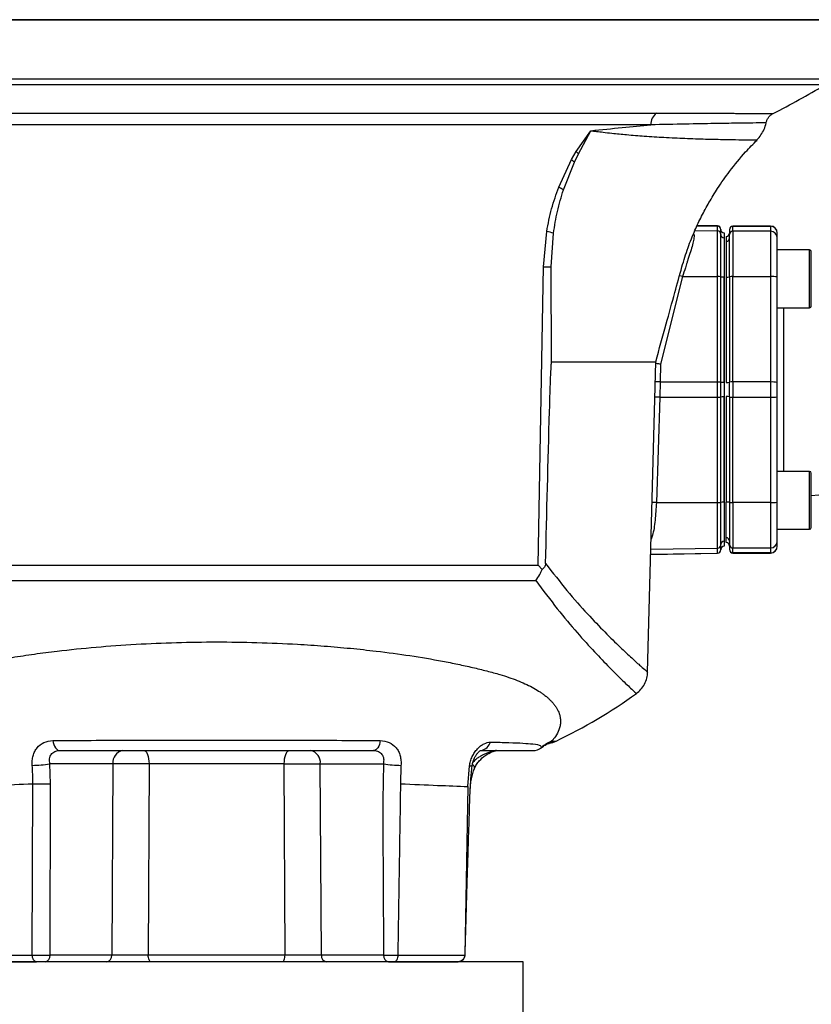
# Model space of a CAD drawing. Header units: millimetres. Extents: x 351 to 1801, y 78 to 1352.
# Tile 37 of 39: x 1593 to 1709, y 710 to 854. Entities that reach past the tile are written whole.
import ezdxf

# ---------------------------------------------------------------- set-up
doc = ezdxf.new("R2010")
doc.units = ezdxf.units.MM

msp = doc.modelspace()

# ---------------------------------------------------------------- linework, layer by layer
at = {"color": 8, "linetype": 'Continuous', "lineweight": 25}
for p, q in [((1711.31, 845.53), (1540.07, 845.53)), ((1710.82, 844.7), (1542.25, 844.7)), ((1692.1, 824.03), (1695.07, 823.98)), ((1695.07, 823.98), (1695.07, 824)), ((1697.36, 823.98), (1697.36, 823.95)), ((1702.86, 823.98), (1702.86, 823.95)), ((1691.76, 823.32), (1695.07, 823.26)), ((1708.61, 811.99), (1708.61, 820.49)), ((1704.77, 811.99), (1704.77, 787.96)), ((1708.61, 779.46), (1708.61, 787.96)), ((1685.3, 776.53), (1695.07, 776.7)), ((1685.29, 775.81), (1695.07, 775.98)), ((1695.07, 775.95), (1695.07, 775.98)), ((1697.36, 776), (1697.36, 775.98)), ((1702.86, 775.98), (1702.86, 776)), ((1670.74, 748.37), (1671.38, 748.37))]:
    msp.add_line(p, q, dxfattribs=at)
at = {"color": 7, "linetype": 'Continuous', "lineweight": 25}
for p, q in [((1556.98, 840.56), (1686.13, 840.56)), ((1685.28, 838.84), (1557.84, 838.84)), ((1674.34, 834.94), (1676.49, 837.98)), ((1674.66, 834.6), (1676.49, 837.98)), ((1673.65, 833.75), (1674.34, 834.94)), ((1674.07, 833.36), (1674.66, 834.6)), ((1671.78, 829.71), (1673.65, 833.75)), ((1672.47, 829.28), (1674.07, 833.36)), ((1695.07, 824), (1692.11, 824.06)), ((1695.07, 823.26), (1695.07, 823.98)), ((1702.86, 823.98), (1697.36, 823.98)), ((1697.36, 823.23), (1697.36, 823.95)), ((1697.36, 823.95), (1702.86, 823.95)), ((1702.86, 823.95), (1702.86, 823.23)), ((1669.53, 818), (1670.01, 823.18)), ((1670.69, 818), (1671.01, 822.93)), ((1695.07, 816.57), (1695.07, 823.26)), ((1695.56, 822.76), (1695.56, 823.48)), ((1696.06, 822.97), (1696.06, 822.25)), ((1696.86, 823.45), (1696.86, 822.73)), ((1702.86, 823.23), (1697.36, 823.23)), ((1697.36, 823.23), (1697.36, 816.57)), ((1702.86, 823.23), (1702.86, 816.57)), ((1703.86, 822.24), (1703.86, 822.95)), ((1696.37, 822.45), (1696.37, 821.73)), ((1696.37, 821.73), (1696.37, 816.5)), ((1708.61, 820.49), (1703.86, 820.49)), ((1668.78, 774.2), (1669.53, 818)), ((1670.74, 804.07), (1670.69, 818)), ((1689.97, 816.57), (1686.74, 803.7)), ((1689.97, 816.57), (1695.07, 816.57)), ((1695.07, 801.09), (1695.07, 816.57)), ((1695.56, 801.07), (1695.56, 816.54)), ((1696.04, 816.52), (1696.04, 801.05)), ((1696.06, 816.52), (1696.06, 801.05)), ((1696.37, 816.5), (1696.37, 801.02)), ((1696.86, 816.54), (1696.86, 801.07)), ((1697.36, 816.57), (1702.86, 816.57)), ((1697.36, 801.09), (1697.36, 816.57)), ((1702.86, 816.57), (1702.86, 801.09)), ((1703.86, 801.04), (1703.86, 816.52)), ((1703.86, 811.99), (1708.61, 811.99)), ((1684.83, 758.49), (1686.03, 804.07)), ((1686.74, 803.7), (1686.69, 801.1)), ((1686.69, 801.1), (1686.63, 798.86)), ((1686.69, 801.1), (1695.07, 801.09)), ((1695.07, 798.86), (1695.07, 801.09)), ((1695.56, 798.89), (1695.56, 801.07)), ((1696.06, 801.05), (1696.04, 801.05)), ((1696.06, 801.05), (1696.06, 798.91)), ((1696.86, 798.89), (1696.86, 801.07)), ((1702.86, 801.09), (1697.36, 801.09)), ((1697.36, 801.09), (1697.36, 798.87)), ((1702.86, 801.09), (1702.86, 798.87)), ((1703.86, 798.91), (1703.86, 801.04)), ((1686.63, 798.86), (1686.12, 783.38)), ((1686.63, 798.86), (1695.07, 798.86)), ((1695.07, 783.39), (1695.07, 798.86)), ((1695.56, 783.41), (1695.56, 798.89)), ((1696.04, 798.91), (1696.04, 783.44)), ((1696.04, 798.91), (1696.06, 798.91)), ((1696.06, 798.91), (1696.06, 783.44)), ((1696.37, 798.94), (1696.37, 783.46)), ((1696.86, 798.89), (1696.86, 783.41)), ((1697.36, 798.87), (1702.86, 798.87)), ((1697.36, 783.39), (1697.36, 798.87)), ((1702.86, 798.87), (1702.86, 783.39)), ((1703.86, 783.44), (1703.86, 798.91)), ((1708.61, 787.96), (1703.86, 787.96)), ((1708.86, 784.42), (1709.94, 784.51)), ((1686.12, 783.38), (1695.07, 783.39)), ((1695.07, 776.7), (1695.07, 783.39)), ((1696.37, 778.23), (1696.37, 783.46)), ((1702.86, 783.39), (1697.36, 783.39)), ((1697.36, 783.39), (1697.36, 776.72)), ((1702.86, 783.39), (1702.86, 776.72)), ((1703.86, 779.46), (1708.61, 779.46)), ((1696.06, 777.71), (1696.06, 776.99)), ((1696.37, 777.51), (1696.37, 778.23)), ((1703.86, 777), (1703.86, 777.72)), ((1695.07, 775.98), (1695.07, 776.7)), ((1695.56, 776.48), (1695.56, 777.2)), ((1696.86, 777.22), (1696.86, 776.5)), ((1697.36, 776.72), (1702.86, 776.72)), ((1697.36, 776), (1697.36, 776.72)), ((1702.86, 776.72), (1702.86, 776)), ((1685.29, 775.78), (1695.07, 775.95)), ((1702.86, 776), (1697.36, 776)), ((1697.36, 775.98), (1702.86, 775.98)), ((1574.33, 774.2), (1668.78, 774.2)), ((1668.78, 774.2), (1669.33, 773.56)), ((1574.7, 771.95), (1668.41, 771.95)), ((1606.34, 745.03), (1597.07, 745.03)), ((1597.17, 742.12), (1597.07, 745.03)), ((1606.34, 745.03), (1606.16, 716.95)), ((1611.63, 745.03), (1611.52, 716.95)), ((1631.48, 745.03), (1611.63, 745.03)), ((1631.6, 716.95), (1631.48, 745.03)), ((1636.77, 745.03), (1646.05, 745.03)), ((1636.96, 716.95), (1636.77, 745.03)), ((1648.62, 744.81), (1648.54, 742.12)), ((1658.41, 741.71), (1658.68, 744.73)), ((1594.49, 716.95), (1594.58, 742.12)), ((1597.11, 716.95), (1597.17, 742.12)), ((1658.41, 741.71), (1657.97, 716.95)), ((1666.56, 715.98), (1576.56, 715.98)), ((1585.57, 716.95), (1594.49, 716.95)), ((1606.16, 716.95), (1597.11, 716.95)), ((1631.6, 716.95), (1611.52, 716.95)), ((1646.07, 716.95), (1636.96, 716.95)), ((1666.56, 703.48), (1666.56, 715.98))]:
    msp.add_line(p, q, dxfattribs=at)
at = {"color": 8, "linetype": 'Continuous', "lineweight": 25, "flags": 128}
for points in [[(1689.97, 816.57), (1689.55, 816.68), (1689.5, 816.69)], [(1686.63, 798.86), (1686.21, 798.87), (1685.89, 798.87)], [(1686.12, 783.38), (1685.7, 783.39), (1685.48, 783.4)], [(1658.68, 744.73), (1658.86, 744.73), (1658.99, 744.75), (1659.06, 744.78), (1659.07, 744.81), (1659.07, 744.82)]]:
    msp.add_lwpolyline(points, dxfattribs=at)
at = {"color": 7, "linetype": 'Continuous', "lineweight": 25, "flags": 128}
for points in [[(1597.53, 748.45), (1597.58, 748.14), (1597.66, 747.86), (1597.77, 747.61), (1597.89, 747.39), (1598.03, 747.21), (1598.18, 747.08), (1598.34, 747), (1598.5, 746.98)], [(1645.58, 748.45), (1645.53, 748.14), (1645.45, 747.86), (1645.35, 747.61), (1645.22, 747.39), (1645.09, 747.21), (1644.94, 747.08), (1644.78, 747), (1644.61, 746.98)], [(1610.93, 746.98), (1611.06, 746.94), (1611.19, 746.83), (1611.31, 746.65), (1611.42, 746.41), (1611.51, 746.12), (1611.57, 745.78), (1611.61, 745.41), (1611.63, 745.03)], [(1631.48, 745.03), (1631.5, 745.41), (1631.54, 745.78), (1631.61, 746.12), (1631.7, 746.41), (1631.8, 746.65), (1631.92, 746.83), (1632.05, 746.94), (1632.19, 746.98)], [(1595.09, 715.98), (1594.98, 716), (1594.87, 716.05), (1594.76, 716.14), (1594.67, 716.26), (1594.6, 716.41), (1594.54, 716.58), (1594.51, 716.76), (1594.49, 716.95)], [(1611.88, 715.98), (1611.81, 716), (1611.74, 716.05), (1611.68, 716.14), (1611.63, 716.26), (1611.58, 716.41), (1611.55, 716.58), (1611.52, 716.76), (1611.52, 716.95)], [(1631.23, 715.98), (1631.3, 716), (1631.37, 716.05), (1631.43, 716.14), (1631.49, 716.26), (1631.53, 716.41), (1631.57, 716.58), (1631.59, 716.76), (1631.6, 716.95)]]:
    msp.add_lwpolyline(points, dxfattribs=at)
at = {"color": 7, "linetype": 'Continuous', "lineweight": 25}
for centre, radius, start, end in [((1639.2, 964.99), 140, 297.2285, 300.7698), ((1687.38, 838.87), 2.1, 126.3396, 180.9559), ((1669.25, 829.8), 7.23, 41.5886, 45.2557), ((1668.76, 828.11), 7.46, 44.622, 49.0048), ((1667.34, 821.83), 9.05, 55.4296, 60.5809), ((1695.06, 823.5), 0.5, 0, 89), ((1695.06, 823.48), 0.5, 0.0301, 89.0315), ((1697.36, 823.48), 0.5, 90, 180), ((1697.36, 823.45), 0.5, 89.9692, 179.9692), ((1702.86, 822.98), 1, 0, 90), ((1702.86, 822.95), 0.999, 0.0308, 90.0308), ((1665.59, 803.15), 20.51, 74.6842, 77.5673), ((1695.06, 822.76), 0.5, 0.0301, 89.0315), ((1696.06, 823.49), 0.5, 180, 269.4991), ((1696.06, 823.47), 0.5, 180.0298, 268.5319), ((1696.06, 822.75), 0.5, 180.0298, 268.5319), ((1696.36, 822.95), 0.5, 270.9685, 359.9699), ((1697.36, 822.73), 0.5, 89.9692, 179.9692), ((1702.86, 822.23), 0.999, 0.0308, 90.0308), ((1696.36, 822.23), 0.5, 270.9685, 359.9699), ((1708.61, 820.24), 0.25, 0, 90), ((1669.78, 898.72), 80.72, 269.8243, 270.6443), ((1695.19, 813.92), 2.65, 81.9809, 92.6167), ((1695.92, 819.14), 2.62, 261.941, 272.6093), ((1696.49, 819.15), 2.65, 267.3833, 278.0191), ((1697.23, 813.85), 2.72, 87.3681, 97.941), ((1703.11, 811.14), 5.43, 82.059, 92.6319), ((1708.61, 812.24), 0.25, 270, 0), ((1695.19, 798.44), 2.65, 81.9809, 92.6167), ((1695.92, 803.66), 2.62, 261.941, 272.6093), ((1696.49, 803.67), 2.65, 267.3833, 278.0191), ((1697.23, 798.38), 2.72, 87.3681, 97.941), ((1703.11, 795.66), 5.43, 82.059, 92.6319), ((1695.19, 801.51), 2.65, 267.3833, 278.0191), ((1695.92, 796.29), 2.62, 87.3907, 98.059), ((1696.49, 796.29), 2.65, 81.9809, 92.6167), ((1697.23, 801.58), 2.72, 262.059, 272.6319), ((1703.11, 804.29), 5.43, 267.3681, 277.941), ((1708.61, 787.71), 0.25, 0, 90), ((1696.49, 780.81), 2.65, 81.9809, 92.6167), ((1695.19, 786.04), 2.65, 267.3833, 278.0191), ((1695.92, 780.82), 2.62, 87.3907, 98.059), ((1697.23, 786.1), 2.72, 262.059, 272.6319), ((1703.11, 788.82), 5.43, 267.3681, 277.941), ((1708.61, 779.71), 0.25, 270, 0), ((1696.06, 777.21), 0.5, 91.4681, 179.9702), ((1696.36, 777.73), 0.5, 0.0301, 89.0315), ((1702.86, 777.72), 0.999, 269.9692, 359.9692), ((1695.06, 777.2), 0.5, 270.9685, 359.9699), ((1695.06, 776.48), 0.5, 270.9685, 359.9699), ((1695.06, 776.45), 0.5, 271, 0), ((1696.06, 776.49), 0.5, 91.4681, 179.9702), ((1696.06, 776.47), 0.5, 89.4991, 180), ((1696.36, 777.01), 0.5, 0.0301, 89.0315), ((1697.36, 777.22), 0.5, 180.0308, 270.0308), ((1697.36, 776.5), 0.5, 180.0308, 270.0308), ((1697.36, 776.48), 0.5, 180, 270), ((1702.86, 777), 0.999, 269.9692, 359.9692), ((1702.86, 776.98), 1, 270, 0), ((1639.2, 816.11), 75, 295.4132, 305.9028), ((1667.97, 748.98), 2, 270.0014, 309.6034), ((1673.51, 742.23), 6.73, 114.3432, 129.358), ((1669.67, 751.98), 4, 280.7995, 295.4132), ((1608.1, 745.24), 1.77, 101.1269, 186.9239), ((1635.02, 745.24), 1.77, 353.0761, 78.8731), ((1594.5, 760.07), 15.26, 269.9718, 279.6829), ((1648.62, 760.07), 15.26, 260.3153, 270.0268), ((1596.23, 716.85), 0.884, 281.1269, 6.9239), ((1605.28, 716.85), 0.884, 281.1269, 6.9239), ((1637.83, 716.85), 0.884, 173.0761, 258.8731), ((1646.95, 716.85), 0.884, 173.0761, 258.8731)]:
    msp.add_arc(centre, radius, start, end, dxfattribs=at)
at = {"color": 8, "linetype": 'Continuous', "lineweight": 25}
for centre, radius, start, end in [((1660.07, 748.72), 1.76, 282.3923, 343.9186), ((1658.82, 744.39), 0.596, 358.1284, 58.6607)]:
    msp.add_arc(centre, radius, start, end, dxfattribs=at)
at = {"color": 7, "linetype": 'Continuous', "lineweight": 25}
for points, knots in [([(1711.48, 854.28), (1711.41, 854.28), (1711.27, 854.28), (1710.09, 854.28), (1708.13, 854.28), (1705.28, 854.28), (1701.55, 854.28), (1696.94, 854.28), (1691.49, 854.28), (1685.26, 854.28), (1678.35, 854.28), (1670.88, 854.28), (1662.97, 854.28), (1654.77, 854.28), (1646.41, 854.28), (1638.07, 854.28), (1629.78, 854.28), (1621.56, 854.28), (1613.33, 854.28), (1605.04, 854.28), (1596.7, 854.28), (1588.34, 854.28), (1580.14, 854.28), (1572.23, 854.28), (1564.76, 854.28), (1557.86, 854.28), (1551.63, 854.28), (1546.17, 854.28), (1541.56, 854.28), (1537.83, 854.28), (1535, 854.28), (1532.99, 854.28), (1532.33, 854.28), (1532.01, 854.28)], [0, 0, 0, 0, 0.029501, 0.059996, 0.091396, 0.123593, 0.156458, 0.189841, 0.22358, 0.257499, 0.291418, 0.325157, 0.358541, 0.391405, 0.423602, 0.455003, 0.485002, 0.514999, 0.544997, 0.574994, 0.606395, 0.638592, 0.671457, 0.70484, 0.738579, 0.772498, 0.806417, 0.840156, 0.873539, 0.906404, 0.938601, 0.970002, 1, 1, 1, 1]), ([(1532.43, 854.28), (1532.68, 854.28), (1533.32, 854.28), (1535.32, 854.28), (1538.27, 854.28), (1542.06, 854.28), (1546.6, 854.28), (1551.87, 854.28), (1557.82, 854.28), (1564.37, 854.28), (1571.48, 854.28), (1579.06, 854.28), (1587.06, 854.28), (1595.39, 854.28), (1603.97, 854.28), (1612.72, 854.28), (1621.56, 854.28), (1630.39, 854.28), (1639.14, 854.28), (1647.72, 854.28), (1656.05, 854.28), (1664.05, 854.28), (1671.64, 854.28), (1678.74, 854.28), (1685.3, 854.28), (1691.24, 854.28), (1696.51, 854.28), (1701.06, 854.28), (1704.84, 854.28), (1707.82, 854.28), (1709.96, 854.28), (1711.31, 854.28), (1711.47, 854.28), (1711.56, 854.28)], [0, 0, 0, 0, 0.021509, 0.054125, 0.086742, 0.119358, 0.151975, 0.184591, 0.217207, 0.249824, 0.28244, 0.315056, 0.347673, 0.380289, 0.412905, 0.445522, 0.478138, 0.510755, 0.543371, 0.575987, 0.608604, 0.64122, 0.673836, 0.706453, 0.739069, 0.771685, 0.804302, 0.836918, 0.869535, 0.902151, 0.934767, 0.967384, 1, 1, 1, 1]), ([(1686.13, 840.56), (1686.76, 840.56), (1688.13, 840.56), (1690.18, 840.56), (1692.28, 840.55), (1693.94, 840.55), (1695.16, 840.54), (1695.99, 840.54), (1696.79, 840.54), (1697.54, 840.53), (1698.24, 840.53), (1698.88, 840.53), (1699.55, 840.52), (1700.28, 840.52), (1700.99, 840.52), (1701.58, 840.51), (1702.04, 840.51), (1702.61, 840.51), (1703.13, 840.5), (1703.21, 840.5), (1703.25, 840.5)], [0, 0, 0, 0, 0.057915, 0.125436, 0.20256, 0.281015, 0.317773, 0.354528, 0.391281, 0.428031, 0.464778, 0.501522, 0.535059, 0.584067, 0.643504, 0.693224, 0.736397, 0.781069, 0.892114, 1, 1, 1, 1]), ([(1702.21, 839.13), (1702.25, 839.27), (1702.33, 839.56), (1702.56, 839.94), (1702.87, 840.28), (1703.13, 840.43), (1703.25, 840.5)], [0, 0, 0, 0, 0.2468707, 0.5, 0.7531293, 1, 1, 1, 1]), ([(1676.49, 837.98), (1678.05, 838.14), (1681.17, 838.46), (1683.91, 838.71), (1685.28, 838.84)], [0, 0, 0, 0, 0.500055, 1, 1, 1, 1]), ([(1700.87, 836.63), (1701.08, 836.86), (1701.5, 837.34), (1701.93, 838.19), (1702.17, 838.8), (1702.21, 839.12), (1702.21, 839.13)], [0, 0, 0, 0, 0.326438, 0.65876, 0.991009, 1, 1, 1, 1]), ([(1686.02, 804.07), (1686.53, 805.92), (1687.47, 809.31), (1688.76, 813.94), (1689.76, 817.7), (1690.7, 820.75), (1691.69, 823.23), (1692.73, 825.43), (1693.84, 827.48), (1695.19, 829.69), (1696.96, 832.2), (1698.88, 834.59), (1700.33, 836.03), (1700.9, 836.59)], [0, 0, 0, 0, 0.1582144, 0.2906572, 0.3973281, 0.479426, 0.5544946, 0.6173501, 0.6803449, 0.7471691, 0.8313049, 0.9335735, 1, 1, 1, 1]), ([(1670.01, 823.18), (1670.22, 824.3), (1670.66, 826.55), (1671.41, 828.66), (1671.78, 829.71)], [0, 0, 0, 0, 0.500495, 1, 1, 1, 1]), ([(1671.01, 822.93), (1671.18, 824.01), (1671.53, 826.17), (1672.15, 828.24), (1672.47, 829.28)], [0, 0, 0, 0, 0.497424, 1, 1, 1, 1]), ([(1695.56, 816.54), (1695.56, 817.32), (1695.56, 818.91), (1695.56, 820.96), (1695.56, 822.4), (1695.56, 822.64), (1695.56, 822.76)], [0, 0, 0, 0, 0.241268, 0.5, 0.758732, 1, 1, 1, 1]), ([(1696.86, 816.54), (1696.86, 817.31), (1696.86, 818.9), (1696.86, 820.94), (1696.86, 822.38), (1696.86, 822.62), (1696.86, 822.73)], [0, 0, 0, 0, 0.241268, 0.5, 0.758732, 1, 1, 1, 1]), ([(1696.06, 822.25), (1696.06, 822.14), (1696.06, 821.92), (1696.06, 820.59), (1696.06, 818.7), (1696.06, 817.23), (1696.06, 816.52)], [0, 0, 0, 0, 0.241268, 0.5, 0.758732, 1, 1, 1, 1]), ([(1703.86, 816.52), (1703.86, 817.23), (1703.86, 818.7), (1703.86, 820.58), (1703.86, 821.91), (1703.86, 822.13), (1703.86, 822.24)], [0, 0, 0, 0, 0.241268, 0.5, 0.758732, 1, 1, 1, 1]), ([(1708.86, 812.24), (1708.86, 812.3), (1708.86, 812.38), (1708.86, 812.88), (1708.86, 813.39), (1708.86, 814.03), (1708.86, 814.96), (1708.86, 816.24), (1708.86, 817.52), (1708.86, 818.45), (1708.86, 819.09), (1708.86, 819.61), (1708.86, 820.11), (1708.86, 820.19), (1708.86, 820.24)], [0, 0, 0, 0, 0.119728, 0.18418, 0.25, 0.31582, 0.380272, 0.5, 0.619728, 0.68418, 0.75, 0.81582, 0.880272, 1, 1, 1, 1]), ([(1669.85, 774.44), (1670.03, 781.89), (1670.25, 791.19), (1670.56, 800.92), (1670.66, 803.32), (1670.71, 803.9), (1670.72, 804.04), (1670.73, 804.07), (1670.73, 804.07), (1670.73, 804.07), (1670.74, 804.07), (1670.74, 804.07), (1670.74, 804.07), (1670.74, 804.07)], [0, 0, 0, 0, 0.7535652, 0.9398794, 0.9854611, 0.9964032, 0.9989638, 0.9993215, 0.9995844, 0.9996906, 0.9997891, 0.9998892, 1, 1, 1, 1]), ([(1684.22, 804.07), (1684.86, 804.07), (1685.92, 804.07), (1685.89, 804.07), (1685.87, 804.07)], [0, 0, 0, 0, 0.60773, 1, 1, 1, 1]), ([(1686.74, 803.7), (1686.58, 803.73), (1686.33, 803.76), (1686.1, 803.8), (1686.02, 803.81)], [0, 0, 0, 0, 0.658905, 1, 1, 1, 1]), ([(1708.86, 783.71), (1708.86, 784.22), (1708.86, 784.99), (1708.86, 785.92), (1708.86, 786.56), (1708.86, 787.08), (1708.86, 787.58), (1708.86, 787.66), (1708.86, 787.71)], [0, 0, 0, 0, 0.239457, 0.368361, 0.5, 0.631639, 0.760543, 1, 1, 1, 1]), ([(1708.86, 779.71), (1708.86, 779.77), (1708.86, 779.85), (1708.86, 780.35), (1708.86, 780.87), (1708.86, 781.51), (1708.86, 782.44), (1708.86, 783.21), (1708.86, 783.71)], [0, 0, 0, 0, 0.2394568, 0.3683607, 0.5, 0.6316393, 0.7605432, 1, 1, 1, 1]), ([(1695.56, 777.2), (1695.56, 777.31), (1695.56, 777.55), (1695.56, 779), (1695.56, 781.04), (1695.56, 782.64), (1695.56, 783.41)], [0, 0, 0, 0, 0.241268, 0.5, 0.758732, 1, 1, 1, 1]), ([(1696.06, 783.44), (1696.06, 782.73), (1696.06, 781.25), (1696.06, 779.37), (1696.06, 778.04), (1696.06, 777.82), (1696.06, 777.71)], [0, 0, 0, 0, 0.241268, 0.5, 0.758732, 1, 1, 1, 1]), ([(1696.86, 783.41), (1696.86, 782.65), (1696.86, 781.05), (1696.86, 779.02), (1696.86, 777.58), (1696.86, 777.34), (1696.86, 777.22)], [0, 0, 0, 0, 0.241268, 0.5, 0.758732, 1, 1, 1, 1]), ([(1703.86, 777.72), (1703.86, 777.83), (1703.86, 778.05), (1703.86, 779.38), (1703.86, 781.26), (1703.86, 782.73), (1703.86, 783.44)], [0, 0, 0, 0, 0.241268, 0.5, 0.758732, 1, 1, 1, 1]), ([(1668.41, 771.95), (1668.62, 772.24), (1668.98, 772.74), (1669.23, 773.31), (1669.33, 773.56)], [0, 0, 0, 0, 0.5694688, 1, 1, 1, 1]), ([(1669.85, 774.44), (1669.84, 774.38), (1669.84, 774.28), (1669.79, 774.09), (1669.64, 773.82), (1669.46, 773.66), (1669.33, 773.56)], [0, 0, 0, 0, 0.127139, 0.250777, 0.500655, 1, 1, 1, 1]), ([(1668.41, 771.95), (1669.48, 770.52), (1671.61, 767.66), (1674.51, 764.23), (1677.08, 761.39), (1679.49, 758.89), (1681.51, 756.92), (1682.92, 755.6), (1683.09, 755.44), (1683.18, 755.36)], [0, 0, 0, 0, 0.126052, 0.251885, 0.376677, 0.500604, 0.667266, 0.834158, 1, 1, 1, 1]), ([(1572.38, 748.37), (1572.2, 748.56), (1571.81, 748.98), (1571.35, 749.81), (1571.08, 750.73), (1571.07, 751.79), (1571.35, 752.75), (1571.86, 753.59), (1572.36, 754.19), (1572.94, 754.75), (1573.58, 755.26), (1574.4, 755.81), (1575.46, 756.41), (1576.82, 757.04), (1578.31, 757.62), (1580.59, 758.34), (1583.85, 759.19), (1587.81, 760.02), (1591.49, 760.66), (1594.76, 761.16), (1598.83, 761.68), (1603.79, 762.19), (1609.67, 762.61), (1615.61, 762.87), (1621.57, 762.96), (1627.53, 762.87), (1632.8, 762.64), (1637.36, 762.34), (1641.23, 762), (1645.48, 761.54), (1650.04, 760.93), (1653.99, 760.26), (1656.99, 759.66), (1659.16, 759.18), (1661.23, 758.67), (1662.99, 758.19), (1664.47, 757.73), (1665.69, 757.28), (1666.84, 756.8), (1667.89, 756.28), (1668.68, 755.82), (1669.26, 755.44), (1669.67, 755.14), (1670.07, 754.82), (1670.45, 754.48), (1670.8, 754.12), (1671.11, 753.75), (1671.39, 753.36), (1671.68, 752.86), (1671.89, 752.35), (1671.99, 751.9), (1672.03, 751.55), (1672.05, 751.14), (1671.99, 750.6), (1671.78, 749.85), (1671.36, 749.06), (1670.94, 748.58), (1670.74, 748.37)], [0, 0, 0, 0, 0.021025, 0.045034, 0.069111, 0.090251, 0.118096, 0.132079, 0.14527, 0.157633, 0.169135, 0.179749, 0.196145, 0.21205, 0.22744, 0.242298, 0.275268, 0.307621, 0.328814, 0.349677, 0.370191, 0.403428, 0.436176, 0.468392, 0.500044, 0.531702, 0.563906, 0.585669, 0.607649, 0.629831, 0.660571, 0.692157, 0.708252, 0.724531, 0.740984, 0.7576, 0.769502, 0.781723, 0.794256, 0.807091, 0.820217, 0.826715, 0.833576, 0.840792, 0.848356, 0.85626, 0.864495, 0.873054, 0.881925, 0.897127, 0.907028, 0.911784, 0.920538, 0.935205, 0.949912, 0.976768, 1, 1, 1, 1]), ([(1683.18, 755.36), (1683.41, 755.55), (1683.89, 755.95), (1684.41, 756.73), (1684.75, 757.6), (1684.81, 758.21), (1684.83, 758.51)], [0, 0, 0, 0, 0.246757, 0.500159, 0.753476, 1, 1, 1, 1]), ([(1594.49, 744.81), (1594.49, 745.05), (1594.47, 745.53), (1594.6, 746.22), (1594.84, 746.85), (1595.31, 747.59), (1596.17, 748.29), (1597.07, 748.39), (1597.53, 748.45)], [0, 0, 0, 0, 0.117553, 0.236842, 0.357818, 0.482361, 0.737703, 1, 1, 1, 1]), ([(1597.53, 748.45), (1599.37, 748.46), (1603.06, 748.48), (1609.05, 748.51), (1615.24, 748.52), (1621.57, 748.52), (1627.88, 748.52), (1634.05, 748.51), (1640.03, 748.48), (1643.73, 748.46), (1645.58, 748.45)], [0, 0, 0, 0, 0.1242902, 0.2490245, 0.3748513, 0.5002005, 0.6257089, 0.7503129, 0.8747832, 1, 1, 1, 1]), ([(1645.58, 748.45), (1646.04, 748.39), (1646.94, 748.29), (1647.8, 747.59), (1648.28, 746.85), (1648.51, 746.22), (1648.64, 745.53), (1648.63, 745.05), (1648.62, 744.81)], [0, 0, 0, 0, 0.262406, 0.517799, 0.642066, 0.763358, 0.88274, 1, 1, 1, 1]), ([(1658.68, 744.73), (1658.72, 744.96), (1658.81, 745.43), (1659.07, 746.1), (1659.42, 746.71), (1659.84, 747.25), (1660.32, 747.68), (1660.99, 748.13), (1661.45, 748.19), (1661.76, 748.23)], [0, 0, 0, 0, 0.117518, 0.236185, 0.356151, 0.479484, 0.605128, 0.734858, 1, 1, 1, 1]), ([(1661.76, 748.23), (1662.7, 748.21), (1664.58, 748.16), (1666.61, 748.07), (1668.29, 747.94), (1669.24, 747.74), (1669.24, 747.54), (1669.24, 747.44)], [0, 0, 0, 0, 0.169606, 0.337065, 0.503276, 0.752661, 1, 1, 1, 1]), ([(1669.21, 747.38), (1669.42, 747.53), (1669.97, 747.94), (1670.23, 748), (1670.39, 748.04)], [0, 0, 0, 0, 0.379238, 1, 1, 1, 1]), ([(1670.74, 748.37), (1670.76, 748.3), (1670.82, 748.16), (1670.55, 748.09), (1670.42, 748.05)], [0, 0, 0, 0, 0.479267, 1, 1, 1, 1]), ([(1597.07, 745.03), (1597.04, 745.29), (1597, 745.68), (1597.12, 746.13), (1597.27, 746.44), (1597.49, 746.68), (1597.78, 746.85), (1598.12, 746.96), (1598.37, 746.97), (1598.5, 746.98)], [0, 0, 0, 0, 0.249448, 0.383698, 0.49955, 0.626968, 0.749084, 0.870727, 1, 1, 1, 1]), ([(1598.5, 746.98), (1600.28, 746.98), (1603.83, 746.98), (1609.59, 746.98), (1615.53, 746.98), (1621.59, 746.98), (1627.62, 746.98), (1633.54, 746.98), (1639.27, 746.98), (1642.83, 746.98), (1644.61, 746.98)], [0, 0, 0, 0, 0.124968, 0.249822, 0.375445, 0.500531, 0.625781, 0.750179, 0.874452, 1, 1, 1, 1]), ([(1644.61, 746.98), (1644.74, 746.97), (1644.99, 746.96), (1645.33, 746.85), (1645.62, 746.68), (1645.84, 746.44), (1645.99, 746.14), (1646.11, 745.68), (1646.07, 745.29), (1646.05, 745.03)], [0, 0, 0, 0, 0.128898, 0.250184, 0.372419, 0.499865, 0.615761, 0.749985, 1, 1, 1, 1]), ([(1659.07, 744.8), (1659.11, 745), (1659.19, 745.39), (1659.4, 745.91), (1659.64, 746.33), (1659.9, 746.65), (1660.12, 746.87), (1660.3, 746.98), (1660.41, 747.02), (1660.42, 747.01), (1660.43, 747)], [0, 0, 0, 0, 0.154866, 0.30162, 0.440008, 0.570374, 0.692434, 0.806287, 0.913578, 1, 1, 1, 1]), ([(1662.63, 746.98), (1662.61, 746.98), (1662.57, 746.98), (1662.47, 746.96), (1662.34, 746.93), (1662.07, 746.87), (1661.46, 746.69), (1660.82, 746.43), (1660.36, 746.18), (1660.05, 746), (1659.63, 745.74), (1659.34, 745.42), (1659.17, 745.24)], [0, 0, 0, 0, 0.034678, 0.068236, 0.1003, 0.136154, 0.270762, 0.539877, 0.630263, 0.658243, 0.809365, 1, 1, 1, 1]), ([(1659.41, 744.37), (1659.5, 744.56), (1659.68, 744.95), (1660.22, 745.63), (1660.98, 746.28), (1661.79, 746.72), (1662.26, 746.89), (1662.44, 746.95), (1662.49, 746.96), (1662.51, 746.97)], [0, 0, 0, 0, 0.153042, 0.304214, 0.590181, 0.830815, 0.924682, 0.964228, 1, 1, 1, 1]), ([(1660.42, 746.98), (1661.25, 746.98), (1662.99, 746.98), (1664.91, 746.98), (1666.37, 746.98), (1667.28, 746.98), (1667.78, 746.98), (1667.91, 746.98), (1667.97, 746.98)], [0, 0, 0, 0, 0.153453, 0.322724, 0.491303, 0.658896, 0.828197, 1, 1, 1, 1]), ([(1594.58, 742.12), (1594.58, 742.58), (1594.57, 743.48), (1594.52, 744.37), (1594.49, 744.81)], [0, 0, 0, 0, 0.509562, 1, 1, 1, 1]), ([(1611.63, 745.03), (1611.17, 745.03), (1610.25, 745.04), (1608.8, 745.04), (1607.44, 745.04), (1606.71, 745.03), (1606.34, 745.03)], [0, 0, 0, 0, 0.250162, 0.500303, 0.750292, 1, 1, 1, 1]), ([(1631.48, 745.03), (1631.94, 745.03), (1632.86, 745.04), (1634.31, 745.04), (1635.68, 745.04), (1636.41, 745.03), (1636.77, 745.03)], [0, 0, 0, 0, 0.249708, 0.499697, 0.749838, 1, 1, 1, 1]), ([(1646.05, 745.03), (1646.01, 742.69), (1645.92, 738.02), (1645.99, 730.94), (1646.02, 723.92), (1646.05, 719.24), (1646.07, 716.95)], [0, 0, 0, 0, 0.249979, 0.499986, 0.755588, 1, 1, 1, 1]), ([(1658.03, 716.78), (1658.07, 718.26), (1658.15, 720.94), (1658.25, 724.53), (1658.33, 727.3), (1658.4, 729.53), (1658.47, 731.69), (1658.54, 734.22), (1658.66, 737.32), (1658.73, 740.91), (1658.95, 743.46), (1659.07, 744.8)], [0, 0, 0, 0, 0.158609, 0.286581, 0.383914, 0.455076, 0.52516, 0.61547, 0.726007, 0.85677, 1, 1, 1, 1]), ([(1658.78, 741.15), (1658.82, 741.71), (1658.9, 742.83), (1659.24, 743.86), (1659.41, 744.37)], [0, 0, 0, 0, 0.5002964, 1, 1, 1, 1]), ([(1584.7, 741.71), (1586.19, 741.76), (1589.1, 741.86), (1592.77, 742.04), (1594.58, 742.12)], [0, 0, 0, 0, 0.507877, 1, 1, 1, 1]), ([(1594.58, 742.12), (1594.78, 742.12), (1595.18, 742.11), (1595.91, 742.1), (1596.63, 742.11), (1596.99, 742.12), (1597.17, 742.12)], [0, 0, 0, 0, 0.241995, 0.5, 0.758005, 1, 1, 1, 1]), ([(1648.54, 742.12), (1648.54, 742.12), (1648.54, 742.12), (1648.54, 742.11), (1648.54, 742.07), (1648.53, 741.94), (1648.53, 741.42), (1648.47, 737.26), (1648.34, 729.01), (1648.22, 721.15), (1648.15, 716.95)], [0, 0, 0, 0, 0.000036, 0.000327, 0.001136, 0.004202, 0.016125, 0.063129, 0.499852, 1, 1, 1, 1]), ([(1648.54, 742.12), (1650.41, 742.03), (1654.08, 741.86), (1656.99, 741.76), (1658.41, 741.71)], [0, 0, 0, 0, 0.510728, 1, 1, 1, 1]), ([(1594.49, 716.95), (1594.7, 716.95), (1595.11, 716.94), (1595.84, 716.94), (1596.55, 716.94), (1596.92, 716.95), (1597.11, 716.95)], [0, 0, 0, 0, 0.250155, 0.500074, 0.750028, 1, 1, 1, 1]), ([(1596.4, 715.98), (1596.31, 715.98), (1596.12, 715.98), (1595.77, 715.98), (1595.4, 715.98), (1595.2, 715.98), (1595.09, 715.98)], [0, 0, 0, 0, 0.250004, 0.499964, 0.749629, 1, 1, 1, 1]), ([(1611.52, 716.95), (1611.05, 716.95), (1610.12, 716.95), (1608.65, 716.95), (1607.27, 716.95), (1606.53, 716.95), (1606.16, 716.95)], [0, 0, 0, 0, 0.250831, 0.500727, 0.750479, 1, 1, 1, 1]), ([(1636.96, 716.95), (1636.58, 716.95), (1635.84, 716.95), (1634.45, 716.95), (1632.99, 716.95), (1632.06, 716.95), (1631.6, 716.95)], [0, 0, 0, 0, 0.250831, 0.500727, 0.750479, 1, 1, 1, 1]), ([(1646.07, 716.95), (1646.21, 716.95), (1646.5, 716.95), (1647.04, 716.95), (1647.6, 716.95), (1647.97, 716.95), (1648.15, 716.95)], [0, 0, 0, 0, 0.249683, 0.499689, 0.74985, 1, 1, 1, 1]), ([(1646.78, 715.98), (1646.84, 715.98), (1646.97, 715.98), (1647.2, 715.98), (1647.45, 715.98), (1647.62, 715.98), (1647.7, 715.98)], [0, 0, 0, 0, 0.250122, 0.49995, 0.750109, 1, 1, 1, 1]), ([(1648.15, 716.95), (1648.14, 716.83), (1648.13, 716.57), (1648.02, 716.25), (1647.87, 716.02), (1647.76, 715.99), (1647.7, 715.98)], [0, 0, 0, 0, 0.2419184, 0.4887854, 0.7412815, 1, 1, 1, 1]), ([(1648.15, 716.95), (1649.98, 716.95), (1653.63, 716.95), (1656.52, 716.95), (1657.97, 716.95)], [0, 0, 0, 0, 0.5, 1, 1, 1, 1]), ([(1657.97, 716.95), (1657.95, 716.83), (1657.92, 716.57), (1657.71, 716.25), (1657.4, 716.02), (1657.16, 715.99), (1657.03, 715.98)], [0, 0, 0, 0, 0.242289, 0.489041, 0.741306, 1, 1, 1, 1]), ([(1657.16, 716.01), (1657.24, 716.01), (1657.38, 716.03), (1657.57, 716.12), (1657.74, 716.25), (1657.87, 716.41), (1658, 716.64), (1658.02, 716.83), (1658.04, 716.95)], [0, 0, 0, 0, 0.179139, 0.327357, 0.46756, 0.607803, 0.744903, 1, 1, 1, 1])]:
    msp.add_open_spline(points, degree=3, knots=knots, dxfattribs=at)
at = {"color": 8, "linetype": 'Continuous', "lineweight": 25}
for points, knots in [([(1702.21, 839.13), (1702.12, 839.13), (1701.93, 839.13), (1700.44, 839.11), (1698.06, 839.08), (1694.72, 839.03), (1690.53, 838.96), (1687.03, 838.88), (1685.28, 838.84)], [0, 0, 0, 0, 0.165857, 0.331713, 0.497959, 0.665434, 0.832328, 1, 1, 1, 1]), ([(1676.49, 837.98), (1676.49, 837.98), (1676.51, 837.98), (1676.59, 837.97), (1676.87, 837.93), (1677.45, 837.86), (1678.41, 837.75), (1679.9, 837.58), (1681.95, 837.38), (1684.53, 837.18), (1687.43, 836.99), (1690.49, 836.85), (1693.54, 836.75), (1696.2, 836.69), (1698.37, 836.66), (1699.89, 836.64), (1700.5, 836.63), (1700.71, 836.63), (1700.76, 836.63), (1700.8, 836.63), (1700.83, 836.63), (1700.85, 836.63), (1700.87, 836.63), (1700.87, 836.63), (1700.87, 836.63), (1700.87, 836.63), (1700.87, 836.63), (1700.87, 836.63), (1700.87, 836.63), (1700.87, 836.63), (1700.87, 836.63), (1700.87, 836.63), (1700.86, 836.63), (1700.85, 836.63)], [0, 0, 0, 0, 0.000169, 0.001406, 0.004762, 0.017306, 0.037575, 0.06549, 0.114456, 0.176688, 0.252212, 0.341273, 0.442857, 0.556851, 0.662969, 0.779152, 0.888771, 0.901533, 0.914393, 0.927352, 0.940412, 0.953576, 0.966846, 0.980225, 0.980225, 0.980227, 0.980233, 0.980257, 0.98035, 0.980716, 0.982169, 0.987958, 1, 1, 1, 1]), ([(1691.58, 822.87), (1691.6, 822.83), (1691.68, 822.65), (1691.62, 822.09), (1691.37, 820.97), (1690.96, 819.73), (1690.58, 818.53), (1690.32, 817.7), (1690.1, 817), (1689.97, 816.57)], [0, 0, 0, 0, 0.056753, 0.211955, 0.368481, 0.682266, 0.741841, 0.841254, 1, 1, 1, 1]), ([(1686.69, 801.1), (1686.56, 801.1), (1686.3, 801.11), (1686.07, 801.12), (1685.95, 801.12)], [0, 0, 0, 0, 0.5099111, 1, 1, 1, 1]), ([(1686.12, 783.38), (1686.06, 782.51), (1685.95, 780.75), (1685.67, 778.86), (1685.41, 778.21), (1685.34, 778.03)], [0, 0, 0, 0, 0.415921, 0.838241, 1, 1, 1, 1]), ([(1669.85, 774.44), (1670.9, 773.08), (1673.07, 770.3), (1676, 767.02), (1678.62, 764.27), (1680.82, 762.13), (1682.58, 760.48), (1683.88, 759.32), (1684.6, 758.69), (1684.95, 758.39), (1684.83, 758.5), (1684.83, 758.5)], [0, 0, 0, 0, 0.122997, 0.251324, 0.373524, 0.499633, 0.623218, 0.749529, 0.873333, 0.998162, 1, 1, 1, 1]), ([(1657.97, 716.95), (1658, 716.95), (1658.04, 716.95), (1658.03, 716.95), (1658.03, 716.95)], [0, 0, 0, 0, 0.74145, 1, 1, 1, 1])]:
    msp.add_open_spline(points, degree=3, knots=knots, dxfattribs=at)
at = {"color": 7, "linetype": 'Continuous', "lineweight": 25}
for points in [[(1670.74, 804.07), (1672.31, 804.07), (1675.47, 804.07), (1679.2, 804.07), (1682.24, 804.07), (1683.56, 804.07), (1684.22, 804.07)], [(1586.37, 715.98), (1587.67, 715.98), (1590.27, 715.98), (1593.49, 715.98), (1595.09, 715.98)], [(1647.7, 715.98), (1649.43, 715.98), (1652.89, 715.98), (1655.65, 715.98), (1657.03, 715.98)]]:
    msp.add_open_spline(points, degree=3, dxfattribs=at)

doc.saveas('drawing.dxf')
